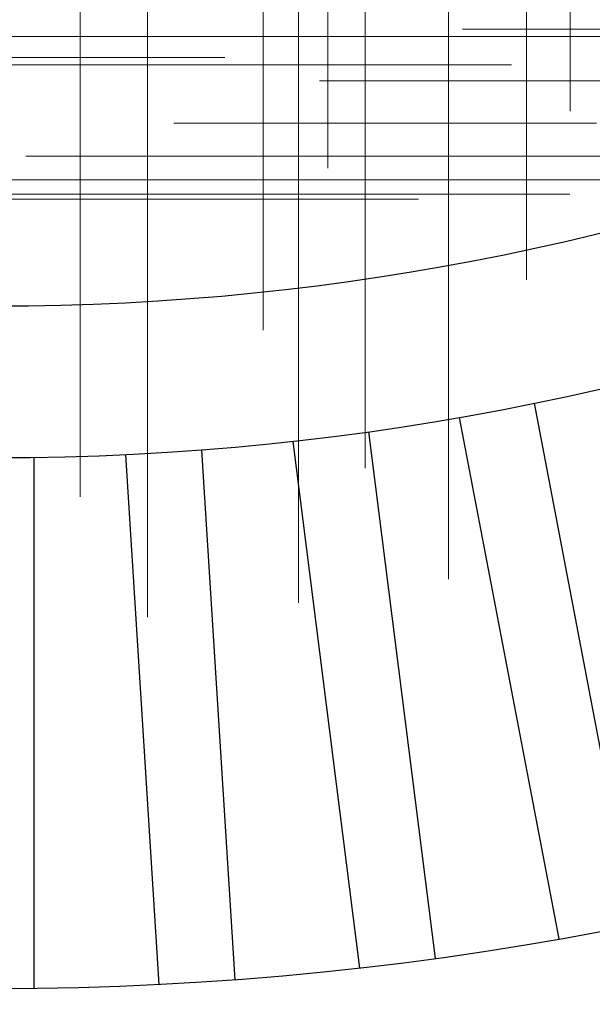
# Model space of a CAD drawing. Header units: millimetres. Extents: x -50 to 901, y -50 to 714.
# Tile 6 of 186: x 0 to 8, y -42 to -30. Entities that reach past the tile are written whole.
import ezdxf

# ---------------------------------------------------------------- set-up
doc = ezdxf.new("R2010")
doc.units = ezdxf.units.MM

# ---------------------------------------------------------------- blocks, each defined once
blk = doc.blocks.new('SW_CENTERMARKSYMBOL_103')
at = {"color": 0, "linetype": 'Continuous', "lineweight": 18}
for p, q in [((0, 0), (5, 0)), ((5, 0), (5.575, 0))]:
    blk.add_line(p, q, dxfattribs=at)
blk = doc.blocks.new('SW_CENTERMARKSYMBOL_278')
at = {"color": 0, "linetype": 'Continuous', "lineweight": 18}
for p, q in [((0, 0), (5, 0)), ((5, 0), (5.693, 0))]:
    blk.add_line(p, q, dxfattribs=at)
blk = doc.blocks.new('SW_CENTERMARKSYMBOL_299')
at = {"color": 0, "linetype": 'Continuous', "lineweight": 18}
for p, q in [((0, 0), (0, 5)), ((0, 0), (-5, 0)), ((0, 0), (0, -5)), ((0, 0), (5, 0)), ((0, -5), (0, -5.693))]:
    blk.add_line(p, q, dxfattribs=at)
blk = doc.blocks.new('SW_CENTERMARKSYMBOL_300')
at = {"color": 0, "linetype": 'Continuous', "lineweight": 18}
for p, q in [((0, 0), (0, -5)), ((0, -5), (0, -5.659))]:
    blk.add_line(p, q, dxfattribs=at)
blk = doc.blocks.new('SW_CENTERMARKSYMBOL_301')
at = {"color": 0, "linetype": 'Continuous', "lineweight": 18}
for p, q in [((0, 0), (0, -5)), ((0, -5), (0, -5.659))]:
    blk.add_line(p, q, dxfattribs=at)
blk = doc.blocks.new('SW_CENTERMARKSYMBOL_307')
at = {"color": 0, "linetype": 'Continuous', "lineweight": 18}
for p, q in [((0, 0), (0, -5)), ((0, -5), (0, -5.659))]:
    blk.add_line(p, q, dxfattribs=at)
blk = doc.blocks.new('SW_CENTERMARKSYMBOL_309')
at = {"color": 0, "linetype": 'Continuous', "lineweight": 18}
for p, q in [((0, 0), (5, 0)), ((5, 0), (5.575, 0))]:
    blk.add_line(p, q, dxfattribs=at)
blk = doc.blocks.new('SW_CENTERMARKSYMBOL_310')
at = {"color": 0, "linetype": 'Continuous', "lineweight": 18}
for p, q in [((0, 0), (5, 0)), ((5, 0), (5.575, 0))]:
    blk.add_line(p, q, dxfattribs=at)
blk = doc.blocks.new('SW_CENTERMARKSYMBOL_321')
at = {"color": 0, "linetype": 'Continuous', "lineweight": 18}
for p, q in [((0, 0), (0, -5)), ((0, -5), (0, -5.659))]:
    blk.add_line(p, q, dxfattribs=at)
blk = doc.blocks.new('SW_CENTERMARKSYMBOL_322')
at = {"color": 0, "linetype": 'Continuous', "lineweight": 18}
for p, q in [((0, 0), (0, -5)), ((0, -5), (0, -5.659))]:
    blk.add_line(p, q, dxfattribs=at)
blk = doc.blocks.new('SW_CENTERMARKSYMBOL_418')
at = {"color": 0, "linetype": 'Continuous', "lineweight": 18}
for p, q in [((-5, 0), (-5.575, 0)), ((0, 0), (-5, 0))]:
    blk.add_line(p, q, dxfattribs=at)
blk = doc.blocks.new('SW_CENTERMARKSYMBOL_419')
at = {"color": 0, "linetype": 'Continuous', "lineweight": 18}
for p, q in [((-5, 0), (-5.575, 0)), ((0, 0), (-5, 0))]:
    blk.add_line(p, q, dxfattribs=at)
blk = doc.blocks.new('SW_CENTERMARKSYMBOL_420')
at = {"color": 0, "linetype": 'Continuous', "lineweight": 18}
for p, q in [((-5, 0), (-5.575, 0)), ((0, 0), (-5, 0))]:
    blk.add_line(p, q, dxfattribs=at)
blk = doc.blocks.new('SW_CENTERMARKSYMBOL_421')
at = {"color": 0, "linetype": 'Continuous', "lineweight": 18}
for p, q in [((0, 0), (0, 5)), ((-5, 0), (-5.575, 0)), ((0, 0), (-5, 0)), ((0, 0), (0, -5)), ((0, 0), (5, 0)), ((0, -5), (0, -5.575))]:
    blk.add_line(p, q, dxfattribs=at)
blk = doc.blocks.new('SW_CENTERMARKSYMBOL_422')
at = {"color": 0, "linetype": 'Continuous', "lineweight": 18}
for p, q in [((0, 0), (0, 5)), ((0, 0), (-5, 0)), ((0, 0), (0, -5)), ((0, 0), (5, 0)), ((0, -5), (0, -5.575))]:
    blk.add_line(p, q, dxfattribs=at)
blk = doc.blocks.new('SW_CENTERMARKSYMBOL_423')
at = {"color": 0, "linetype": 'Continuous', "lineweight": 18}
for p, q in [((0, 0), (0, 5)), ((0, 0), (-5, 0)), ((0, 0), (0, -5)), ((0, 0), (5, 0)), ((5, 0), (5.575, 0)), ((0, -5), (0, -5.575))]:
    blk.add_line(p, q, dxfattribs=at)
blk = doc.blocks.new('SW_CENTERMARKSYMBOL_424')
at = {"color": 0, "linetype": 'Continuous', "lineweight": 18}
for p, q in [((0, 0), (0, 5)), ((0, 0), (-5, 0)), ((0, 0), (0, -5)), ((0, 0), (5, 0)), ((5, 0), (5.693, 0)), ((0, -5), (0, -5.693))]:
    blk.add_line(p, q, dxfattribs=at)
blk = doc.blocks.new('SW_CENTERMARKSYMBOL_666')
at = {"color": 0, "linetype": 'Continuous', "lineweight": 18}
for p, q in [((0, 0), (5, 0)), ((5, 0), (5.575, 0))]:
    blk.add_line(p, q, dxfattribs=at)
blk = doc.blocks.new('SW_CENTERMARKSYMBOL_841')
at = {"color": 0, "linetype": 'Continuous', "lineweight": 18}
for p, q in [((0, 0), (5, 0)), ((5, 0), (5.693, 0))]:
    blk.add_line(p, q, dxfattribs=at)
blk = doc.blocks.new('SW_CENTERMARKSYMBOL_862')
at = {"color": 0, "linetype": 'Continuous', "lineweight": 18}
for p, q in [((0, 0), (0, 5)), ((0, 0), (-5, 0)), ((0, 0), (0, -5)), ((0, 0), (5, 0)), ((0, -5), (0, -5.693))]:
    blk.add_line(p, q, dxfattribs=at)
blk = doc.blocks.new('SW_CENTERMARKSYMBOL_863')
at = {"color": 0, "linetype": 'Continuous', "lineweight": 18}
for p, q in [((0, 0), (0, -5)), ((0, -5), (0, -5.659))]:
    blk.add_line(p, q, dxfattribs=at)
blk = doc.blocks.new('SW_CENTERMARKSYMBOL_864')
at = {"color": 0, "linetype": 'Continuous', "lineweight": 18}
for p, q in [((0, 0), (0, -5)), ((0, -5), (0, -5.659))]:
    blk.add_line(p, q, dxfattribs=at)
blk = doc.blocks.new('SW_CENTERMARKSYMBOL_870')
at = {"color": 0, "linetype": 'Continuous', "lineweight": 18}
for p, q in [((0, 0), (0, -5)), ((0, -5), (0, -5.659))]:
    blk.add_line(p, q, dxfattribs=at)
blk = doc.blocks.new('SW_CENTERMARKSYMBOL_872')
at = {"color": 0, "linetype": 'Continuous', "lineweight": 18}
for p, q in [((0, 0), (5, 0)), ((5, 0), (5.575, 0))]:
    blk.add_line(p, q, dxfattribs=at)
blk = doc.blocks.new('SW_CENTERMARKSYMBOL_873')
at = {"color": 0, "linetype": 'Continuous', "lineweight": 18}
for p, q in [((0, 0), (5, 0)), ((5, 0), (5.575, 0))]:
    blk.add_line(p, q, dxfattribs=at)
blk = doc.blocks.new('SW_CENTERMARKSYMBOL_884')
at = {"color": 0, "linetype": 'Continuous', "lineweight": 18}
for p, q in [((0, 0), (0, -5)), ((0, -5), (0, -5.659))]:
    blk.add_line(p, q, dxfattribs=at)
blk = doc.blocks.new('SW_CENTERMARKSYMBOL_885')
at = {"color": 0, "linetype": 'Continuous', "lineweight": 18}
for p, q in [((0, 0), (0, -5)), ((0, -5), (0, -5.659))]:
    blk.add_line(p, q, dxfattribs=at)
blk = doc.blocks.new('SW_CENTERMARKSYMBOL_981')
at = {"color": 0, "linetype": 'Continuous', "lineweight": 18}
for p, q in [((-5, 0), (-5.575, 0)), ((0, 0), (-5, 0))]:
    blk.add_line(p, q, dxfattribs=at)
blk = doc.blocks.new('SW_CENTERMARKSYMBOL_982')
at = {"color": 0, "linetype": 'Continuous', "lineweight": 18}
for p, q in [((-5, 0), (-5.575, 0)), ((0, 0), (-5, 0))]:
    blk.add_line(p, q, dxfattribs=at)
blk = doc.blocks.new('SW_CENTERMARKSYMBOL_983')
at = {"color": 0, "linetype": 'Continuous', "lineweight": 18}
for p, q in [((-5, 0), (-5.575, 0)), ((0, 0), (-5, 0))]:
    blk.add_line(p, q, dxfattribs=at)
blk = doc.blocks.new('SW_CENTERMARKSYMBOL_984')
at = {"color": 0, "linetype": 'Continuous', "lineweight": 18}
for p, q in [((0, 0), (0, 5)), ((-5, 0), (-5.575, 0)), ((0, 0), (-5, 0)), ((0, 0), (0, -5)), ((0, 0), (5, 0)), ((0, -5), (0, -5.575))]:
    blk.add_line(p, q, dxfattribs=at)
blk = doc.blocks.new('SW_CENTERMARKSYMBOL_985')
at = {"color": 0, "linetype": 'Continuous', "lineweight": 18}
for p, q in [((0, 0), (0, 5)), ((0, 0), (-5, 0)), ((0, 0), (0, -5)), ((0, 0), (5, 0)), ((0, -5), (0, -5.575))]:
    blk.add_line(p, q, dxfattribs=at)
blk = doc.blocks.new('SW_CENTERMARKSYMBOL_986')
at = {"color": 0, "linetype": 'Continuous', "lineweight": 18}
for p, q in [((0, 0), (0, 5)), ((0, 0), (-5, 0)), ((0, 0), (0, -5)), ((0, 0), (5, 0)), ((5, 0), (5.575, 0)), ((0, -5), (0, -5.575))]:
    blk.add_line(p, q, dxfattribs=at)
blk = doc.blocks.new('SW_CENTERMARKSYMBOL_987')
at = {"color": 0, "linetype": 'Continuous', "lineweight": 18}
for p, q in [((0, 0), (0, 5)), ((0, 0), (-5, 0)), ((0, 0), (0, -5)), ((0, 0), (5, 0)), ((5, 0), (5.693, 0)), ((0, -5), (0, -5.693))]:
    blk.add_line(p, q, dxfattribs=at)
blk = doc.blocks.new('SW_CENTERMARKSYMBOL_1229')
at = {"color": 0, "linetype": 'Continuous', "lineweight": 18}
for p, q in [((0, 0), (5, 0)), ((5, 0), (5.575, 0))]:
    blk.add_line(p, q, dxfattribs=at)
blk = doc.blocks.new('SW_CENTERMARKSYMBOL_1404')
at = {"color": 0, "linetype": 'Continuous', "lineweight": 18}
for p, q in [((0, 0), (5, 0)), ((5, 0), (5.693, 0))]:
    blk.add_line(p, q, dxfattribs=at)
blk = doc.blocks.new('SW_CENTERMARKSYMBOL_1425')
at = {"color": 0, "linetype": 'Continuous', "lineweight": 18}
for p, q in [((0, 0), (0, 5)), ((0, 0), (-5, 0)), ((0, 0), (0, -5)), ((0, 0), (5, 0)), ((0, -5), (0, -5.693))]:
    blk.add_line(p, q, dxfattribs=at)
blk = doc.blocks.new('SW_CENTERMARKSYMBOL_1426')
at = {"color": 0, "linetype": 'Continuous', "lineweight": 18}
for p, q in [((0, 0), (0, -5)), ((0, -5), (0, -5.659))]:
    blk.add_line(p, q, dxfattribs=at)
blk = doc.blocks.new('SW_CENTERMARKSYMBOL_1427')
at = {"color": 0, "linetype": 'Continuous', "lineweight": 18}
for p, q in [((0, 0), (0, -5)), ((0, -5), (0, -5.659))]:
    blk.add_line(p, q, dxfattribs=at)
blk = doc.blocks.new('SW_CENTERMARKSYMBOL_1433')
at = {"color": 0, "linetype": 'Continuous', "lineweight": 18}
for p, q in [((0, 0), (0, -5)), ((0, -5), (0, -5.659))]:
    blk.add_line(p, q, dxfattribs=at)
blk = doc.blocks.new('SW_CENTERMARKSYMBOL_1435')
at = {"color": 0, "linetype": 'Continuous', "lineweight": 18}
for p, q in [((0, 0), (5, 0)), ((5, 0), (5.575, 0))]:
    blk.add_line(p, q, dxfattribs=at)
blk = doc.blocks.new('SW_CENTERMARKSYMBOL_1436')
at = {"color": 0, "linetype": 'Continuous', "lineweight": 18}
for p, q in [((0, 0), (5, 0)), ((5, 0), (5.575, 0))]:
    blk.add_line(p, q, dxfattribs=at)
blk = doc.blocks.new('SW_CENTERMARKSYMBOL_1447')
at = {"color": 0, "linetype": 'Continuous', "lineweight": 18}
for p, q in [((0, 0), (0, -5)), ((0, -5), (0, -5.659))]:
    blk.add_line(p, q, dxfattribs=at)
blk = doc.blocks.new('SW_CENTERMARKSYMBOL_1448')
at = {"color": 0, "linetype": 'Continuous', "lineweight": 18}
for p, q in [((0, 0), (0, -5)), ((0, -5), (0, -5.659))]:
    blk.add_line(p, q, dxfattribs=at)
blk = doc.blocks.new('SW_CENTERMARKSYMBOL_1544')
at = {"color": 0, "linetype": 'Continuous', "lineweight": 18}
for p, q in [((-5, 0), (-5.575, 0)), ((0, 0), (-5, 0))]:
    blk.add_line(p, q, dxfattribs=at)
blk = doc.blocks.new('SW_CENTERMARKSYMBOL_1545')
at = {"color": 0, "linetype": 'Continuous', "lineweight": 18}
for p, q in [((-5, 0), (-5.575, 0)), ((0, 0), (-5, 0))]:
    blk.add_line(p, q, dxfattribs=at)
blk = doc.blocks.new('SW_CENTERMARKSYMBOL_1546')
at = {"color": 0, "linetype": 'Continuous', "lineweight": 18}
for p, q in [((-5, 0), (-5.575, 0)), ((0, 0), (-5, 0))]:
    blk.add_line(p, q, dxfattribs=at)
blk = doc.blocks.new('SW_CENTERMARKSYMBOL_1547')
at = {"color": 0, "linetype": 'Continuous', "lineweight": 18}
for p, q in [((0, 0), (0, 5)), ((-5, 0), (-5.575, 0)), ((0, 0), (-5, 0)), ((0, 0), (0, -5)), ((0, 0), (5, 0)), ((0, -5), (0, -5.575))]:
    blk.add_line(p, q, dxfattribs=at)
blk = doc.blocks.new('SW_CENTERMARKSYMBOL_1548')
at = {"color": 0, "linetype": 'Continuous', "lineweight": 18}
for p, q in [((0, 0), (0, 5)), ((0, 0), (-5, 0)), ((0, 0), (0, -5)), ((0, 0), (5, 0)), ((0, -5), (0, -5.575))]:
    blk.add_line(p, q, dxfattribs=at)
blk = doc.blocks.new('SW_CENTERMARKSYMBOL_1549')
at = {"color": 0, "linetype": 'Continuous', "lineweight": 18}
for p, q in [((0, 0), (0, 5)), ((0, 0), (-5, 0)), ((0, 0), (0, -5)), ((0, 0), (5, 0)), ((5, 0), (5.575, 0)), ((0, -5), (0, -5.575))]:
    blk.add_line(p, q, dxfattribs=at)
blk = doc.blocks.new('SW_CENTERMARKSYMBOL_1550')
at = {"color": 0, "linetype": 'Continuous', "lineweight": 18}
for p, q in [((0, 0), (0, 5)), ((0, 0), (-5, 0)), ((0, 0), (0, -5)), ((0, 0), (5, 0)), ((5, 0), (5.693, 0)), ((0, -5), (0, -5.693))]:
    blk.add_line(p, q, dxfattribs=at)
blk = doc.blocks.new('SW_CENTERMARKSYMBOL_1792')
at = {"color": 0, "linetype": 'Continuous', "lineweight": 18}
for p, q in [((0, 0), (5, 0)), ((5, 0), (5.575, 0))]:
    blk.add_line(p, q, dxfattribs=at)
blk = doc.blocks.new('SW_CENTERMARKSYMBOL_1967')
at = {"color": 0, "linetype": 'Continuous', "lineweight": 18}
for p, q in [((0, 0), (5, 0)), ((5, 0), (5.693, 0))]:
    blk.add_line(p, q, dxfattribs=at)
blk = doc.blocks.new('SW_CENTERMARKSYMBOL_1988')
at = {"color": 0, "linetype": 'Continuous', "lineweight": 18}
for p, q in [((0, 0), (0, 5)), ((0, 0), (-5, 0)), ((0, 0), (0, -5)), ((0, 0), (5, 0)), ((0, -5), (0, -5.693))]:
    blk.add_line(p, q, dxfattribs=at)
blk = doc.blocks.new('SW_CENTERMARKSYMBOL_1989')
at = {"color": 0, "linetype": 'Continuous', "lineweight": 18}
for p, q in [((0, 0), (0, -5)), ((0, -5), (0, -5.659))]:
    blk.add_line(p, q, dxfattribs=at)
blk = doc.blocks.new('SW_CENTERMARKSYMBOL_1990')
at = {"color": 0, "linetype": 'Continuous', "lineweight": 18}
for p, q in [((0, 0), (0, -5)), ((0, -5), (0, -5.659))]:
    blk.add_line(p, q, dxfattribs=at)
blk = doc.blocks.new('SW_CENTERMARKSYMBOL_1996')
at = {"color": 0, "linetype": 'Continuous', "lineweight": 18}
for p, q in [((0, 0), (0, -5)), ((0, -5), (0, -5.659))]:
    blk.add_line(p, q, dxfattribs=at)
blk = doc.blocks.new('SW_CENTERMARKSYMBOL_1998')
at = {"color": 0, "linetype": 'Continuous', "lineweight": 18}
for p, q in [((0, 0), (5, 0)), ((5, 0), (5.575, 0))]:
    blk.add_line(p, q, dxfattribs=at)
blk = doc.blocks.new('SW_CENTERMARKSYMBOL_1999')
at = {"color": 0, "linetype": 'Continuous', "lineweight": 18}
for p, q in [((0, 0), (5, 0)), ((5, 0), (5.575, 0))]:
    blk.add_line(p, q, dxfattribs=at)
blk = doc.blocks.new('SW_CENTERMARKSYMBOL_2010')
at = {"color": 0, "linetype": 'Continuous', "lineweight": 18}
for p, q in [((0, 0), (0, -5)), ((0, -5), (0, -5.659))]:
    blk.add_line(p, q, dxfattribs=at)
blk = doc.blocks.new('SW_CENTERMARKSYMBOL_2011')
at = {"color": 0, "linetype": 'Continuous', "lineweight": 18}
for p, q in [((0, 0), (0, -5)), ((0, -5), (0, -5.659))]:
    blk.add_line(p, q, dxfattribs=at)
blk = doc.blocks.new('SW_CENTERMARKSYMBOL_2107')
at = {"color": 0, "linetype": 'Continuous', "lineweight": 18}
for p, q in [((-5, 0), (-5.575, 0)), ((0, 0), (-5, 0))]:
    blk.add_line(p, q, dxfattribs=at)
blk = doc.blocks.new('SW_CENTERMARKSYMBOL_2108')
at = {"color": 0, "linetype": 'Continuous', "lineweight": 18}
for p, q in [((-5, 0), (-5.575, 0)), ((0, 0), (-5, 0))]:
    blk.add_line(p, q, dxfattribs=at)
blk = doc.blocks.new('SW_CENTERMARKSYMBOL_2109')
at = {"color": 0, "linetype": 'Continuous', "lineweight": 18}
for p, q in [((-5, 0), (-5.575, 0)), ((0, 0), (-5, 0))]:
    blk.add_line(p, q, dxfattribs=at)
blk = doc.blocks.new('SW_CENTERMARKSYMBOL_2110')
at = {"color": 0, "linetype": 'Continuous', "lineweight": 18}
for p, q in [((0, 0), (0, 5)), ((-5, 0), (-5.575, 0)), ((0, 0), (-5, 0)), ((0, 0), (0, -5)), ((0, 0), (5, 0)), ((0, -5), (0, -5.575))]:
    blk.add_line(p, q, dxfattribs=at)
blk = doc.blocks.new('SW_CENTERMARKSYMBOL_2111')
at = {"color": 0, "linetype": 'Continuous', "lineweight": 18}
for p, q in [((0, 0), (0, 5)), ((0, 0), (-5, 0)), ((0, 0), (0, -5)), ((0, 0), (5, 0)), ((0, -5), (0, -5.575))]:
    blk.add_line(p, q, dxfattribs=at)
blk = doc.blocks.new('SW_CENTERMARKSYMBOL_2112')
at = {"color": 0, "linetype": 'Continuous', "lineweight": 18}
for p, q in [((0, 0), (0, 5)), ((0, 0), (-5, 0)), ((0, 0), (0, -5)), ((0, 0), (5, 0)), ((5, 0), (5.575, 0)), ((0, -5), (0, -5.575))]:
    blk.add_line(p, q, dxfattribs=at)
blk = doc.blocks.new('SW_CENTERMARKSYMBOL_2113')
at = {"color": 0, "linetype": 'Continuous', "lineweight": 18}
for p, q in [((0, 0), (0, 5)), ((0, 0), (-5, 0)), ((0, 0), (0, -5)), ((0, 0), (5, 0)), ((5, 0), (5.693, 0)), ((0, -5), (0, -5.693))]:
    blk.add_line(p, q, dxfattribs=at)
blk = doc.blocks.new('SW_CENTERMARKSYMBOL_2355')
at = {"color": 0, "linetype": 'Continuous', "lineweight": 18}
for p, q in [((0, 0), (5, 0)), ((5, 0), (5.575, 0))]:
    blk.add_line(p, q, dxfattribs=at)
blk = doc.blocks.new('SW_CENTERMARKSYMBOL_2530')
at = {"color": 0, "linetype": 'Continuous', "lineweight": 18}
for p, q in [((0, 0), (5, 0)), ((5, 0), (5.693, 0))]:
    blk.add_line(p, q, dxfattribs=at)
blk = doc.blocks.new('SW_CENTERMARKSYMBOL_2551')
at = {"color": 0, "linetype": 'Continuous', "lineweight": 18}
for p, q in [((0, 0), (0, 5)), ((0, 0), (-5, 0)), ((0, 0), (0, -5)), ((0, 0), (5, 0)), ((0, -5), (0, -5.693))]:
    blk.add_line(p, q, dxfattribs=at)
blk = doc.blocks.new('SW_CENTERMARKSYMBOL_2552')
at = {"color": 0, "linetype": 'Continuous', "lineweight": 18}
for p, q in [((0, 0), (0, -5)), ((0, -5), (0, -5.659))]:
    blk.add_line(p, q, dxfattribs=at)
blk = doc.blocks.new('SW_CENTERMARKSYMBOL_2553')
at = {"color": 0, "linetype": 'Continuous', "lineweight": 18}
for p, q in [((0, 0), (0, -5)), ((0, -5), (0, -5.659))]:
    blk.add_line(p, q, dxfattribs=at)
blk = doc.blocks.new('SW_CENTERMARKSYMBOL_2559')
at = {"color": 0, "linetype": 'Continuous', "lineweight": 18}
for p, q in [((0, 0), (0, -5)), ((0, -5), (0, -5.659))]:
    blk.add_line(p, q, dxfattribs=at)
blk = doc.blocks.new('SW_CENTERMARKSYMBOL_2561')
at = {"color": 0, "linetype": 'Continuous', "lineweight": 18}
for p, q in [((0, 0), (5, 0)), ((5, 0), (5.575, 0))]:
    blk.add_line(p, q, dxfattribs=at)
blk = doc.blocks.new('SW_CENTERMARKSYMBOL_2562')
at = {"color": 0, "linetype": 'Continuous', "lineweight": 18}
for p, q in [((0, 0), (5, 0)), ((5, 0), (5.575, 0))]:
    blk.add_line(p, q, dxfattribs=at)
blk = doc.blocks.new('SW_CENTERMARKSYMBOL_2573')
at = {"color": 0, "linetype": 'Continuous', "lineweight": 18}
for p, q in [((0, 0), (0, -5)), ((0, -5), (0, -5.659))]:
    blk.add_line(p, q, dxfattribs=at)
blk = doc.blocks.new('SW_CENTERMARKSYMBOL_2574')
at = {"color": 0, "linetype": 'Continuous', "lineweight": 18}
for p, q in [((0, 0), (0, -5)), ((0, -5), (0, -5.659))]:
    blk.add_line(p, q, dxfattribs=at)
blk = doc.blocks.new('SW_CENTERMARKSYMBOL_2670')
at = {"color": 0, "linetype": 'Continuous', "lineweight": 18}
for p, q in [((-5, 0), (-5.575, 0)), ((0, 0), (-5, 0))]:
    blk.add_line(p, q, dxfattribs=at)
blk = doc.blocks.new('SW_CENTERMARKSYMBOL_2671')
at = {"color": 0, "linetype": 'Continuous', "lineweight": 18}
for p, q in [((-5, 0), (-5.575, 0)), ((0, 0), (-5, 0))]:
    blk.add_line(p, q, dxfattribs=at)
blk = doc.blocks.new('SW_CENTERMARKSYMBOL_2672')
at = {"color": 0, "linetype": 'Continuous', "lineweight": 18}
for p, q in [((-5, 0), (-5.575, 0)), ((0, 0), (-5, 0))]:
    blk.add_line(p, q, dxfattribs=at)
blk = doc.blocks.new('SW_CENTERMARKSYMBOL_2673')
at = {"color": 0, "linetype": 'Continuous', "lineweight": 18}
for p, q in [((0, 0), (0, 5)), ((-5, 0), (-5.575, 0)), ((0, 0), (-5, 0)), ((0, 0), (0, -5)), ((0, 0), (5, 0)), ((0, -5), (0, -5.575))]:
    blk.add_line(p, q, dxfattribs=at)
blk = doc.blocks.new('SW_CENTERMARKSYMBOL_2674')
at = {"color": 0, "linetype": 'Continuous', "lineweight": 18}
for p, q in [((0, 0), (0, 5)), ((0, 0), (-5, 0)), ((0, 0), (0, -5)), ((0, 0), (5, 0)), ((0, -5), (0, -5.575))]:
    blk.add_line(p, q, dxfattribs=at)
blk = doc.blocks.new('SW_CENTERMARKSYMBOL_2675')
at = {"color": 0, "linetype": 'Continuous', "lineweight": 18}
for p, q in [((0, 0), (0, 5)), ((0, 0), (-5, 0)), ((0, 0), (0, -5)), ((0, 0), (5, 0)), ((5, 0), (5.575, 0)), ((0, -5), (0, -5.575))]:
    blk.add_line(p, q, dxfattribs=at)
blk = doc.blocks.new('SW_CENTERMARKSYMBOL_2676')
at = {"color": 0, "linetype": 'Continuous', "lineweight": 18}
for p, q in [((0, 0), (0, 5)), ((0, 0), (-5, 0)), ((0, 0), (0, -5)), ((0, 0), (5, 0)), ((5, 0), (5.693, 0)), ((0, -5), (0, -5.693))]:
    blk.add_line(p, q, dxfattribs=at)

msp = doc.modelspace()

# ---------------------------------------------------------------- linework, layer by layer
at = {"color": 7, "linetype": 'Continuous', "lineweight": 25}
for p, q in [((7.102, -34.559), (8.413, -41.436)), ((7.102, -34.559), (8.413, -41.436)), ((7.102, -34.559), (8.413, -41.436)), ((7.102, -34.559), (8.413, -41.436)), ((7.102, -34.559), (8.413, -41.436)), ((7.431, -41.623), (6.119, -34.747)), ((7.431, -41.623), (6.119, -34.747)), ((7.431, -41.623), (6.119, -34.747)), ((7.431, -41.623), (6.119, -34.747)), ((7.431, -41.623), (6.119, -34.747)), ((4.918, -34.937), (5.795, -41.882)), ((4.918, -34.937), (5.795, -41.882)), ((4.918, -34.937), (5.795, -41.882)), ((4.918, -34.937), (5.795, -41.882)), ((4.918, -34.937), (5.795, -41.882)), ((2.714, -35.177), (3.154, -42.164)), ((2.714, -35.177), (3.154, -42.164)), ((2.714, -35.177), (3.154, -42.164)), ((2.714, -35.177), (3.154, -42.164)), ((2.714, -35.177), (3.154, -42.164)), ((4.803, -42.008), (3.925, -35.062)), ((4.803, -42.008), (3.925, -35.062)), ((4.803, -42.008), (3.925, -35.062)), ((4.803, -42.008), (3.925, -35.062)), ((4.803, -42.008), (3.925, -35.062)), ((0.5, -35.278), (0.5, -42.278)), ((0.5, -35.278), (0.5, -42.278)), ((0.5, -35.278), (0.5, -42.278)), ((0.5, -35.278), (0.5, -42.278)), ((0.5, -35.278), (0.5, -42.278)), ((2.156, -42.226), (1.716, -35.24)), ((2.156, -42.226), (1.716, -35.24)), ((2.156, -42.226), (1.716, -35.24)), ((2.156, -42.226), (1.716, -35.24)), ((2.156, -42.226), (1.716, -35.24))]:
    msp.add_line(p, q, dxfattribs=at)
for radius in [45, 45, 45, 45, 45, 43.896, 43.896, 43.896, 43.896, 43.896, 43.622, 43.622, 43.622, 43.622, 43.622, 42.281, 42.281, 42.281, 42.281, 42.281, 35.281, 35.281, 35.281, 35.281, 35.281, 33.281, 33.281, 33.281, 33.281, 33.281]:
    msp.add_circle((0, 0), radius, dxfattribs=at)
msp.add_arc((0, 0), 50, 274.0115, 355.9885, dxfattribs=at)
msp.add_arc((0, 0), 50, 274.0115, 355.9885, dxfattribs=at)
msp.add_arc((0, 0), 50, 274.0115, 355.9885, dxfattribs=at)
msp.add_arc((0, 0), 50, 274.0115, 355.9885, dxfattribs=at)
msp.add_arc((0, 0), 50, 274.0115, 355.9885, dxfattribs=at)

# ---------------------------------------------------------------- block references
at = {"color": 7, "linetype": 'Continuous', "lineweight": 18}
for name, p in [('SW_CENTERMARKSYMBOL_321', (7.579, -25.049)), ('SW_CENTERMARKSYMBOL_884', (7.579, -25.049)), ('SW_CENTERMARKSYMBOL_1447', (7.579, -25.049)), ('SW_CENTERMARKSYMBOL_2010', (7.579, -25.049)), ('SW_CENTERMARKSYMBOL_2573', (7.579, -25.049)), ('SW_CENTERMARKSYMBOL_301', (4.38, -25.802)), ('SW_CENTERMARKSYMBOL_864', (4.38, -25.802)), ('SW_CENTERMARKSYMBOL_1427', (4.38, -25.802)), ('SW_CENTERMARKSYMBOL_1990', (4.38, -25.802)), ('SW_CENTERMARKSYMBOL_2553', (4.38, -25.802)), ('SW_CENTERMARKSYMBOL_307', (1.111, -26.147)), ('SW_CENTERMARKSYMBOL_870', (1.111, -26.147)), ('SW_CENTERMARKSYMBOL_1433', (1.111, -26.147)), ('SW_CENTERMARKSYMBOL_1996', (1.111, -26.147)), ('SW_CENTERMARKSYMBOL_2559', (1.111, -26.147)), ('SW_CENTERMARKSYMBOL_322', (7.002, -27.273)), ('SW_CENTERMARKSYMBOL_885', (7.002, -27.273)), ('SW_CENTERMARKSYMBOL_1448', (7.002, -27.273)), ('SW_CENTERMARKSYMBOL_2011', (7.002, -27.273)), ('SW_CENTERMARKSYMBOL_2574', (7.002, -27.273)), ('SW_CENTERMARKSYMBOL_300', (3.529, -27.935)), ('SW_CENTERMARKSYMBOL_863', (3.529, -27.935)), ('SW_CENTERMARKSYMBOL_1426', (3.529, -27.935)), ('SW_CENTERMARKSYMBOL_1989', (3.529, -27.935)), ('SW_CENTERMARKSYMBOL_2552', (3.529, -27.935)), ('SW_CENTERMARKSYMBOL_299', (4.875, -29.722)), ('SW_CENTERMARKSYMBOL_862', (4.875, -29.722)), ('SW_CENTERMARKSYMBOL_1425', (4.875, -29.722)), ('SW_CENTERMARKSYMBOL_1988', (4.875, -29.722)), ('SW_CENTERMARKSYMBOL_2551', (4.875, -29.722)), ('SW_CENTERMARKSYMBOL_418', (11.731, -29.628)), ('SW_CENTERMARKSYMBOL_981', (11.731, -29.628)), ('SW_CENTERMARKSYMBOL_1544', (11.731, -29.628)), ('SW_CENTERMARKSYMBOL_2107', (11.731, -29.628)), ('SW_CENTERMARKSYMBOL_2670', (11.731, -29.628)), ('SW_CENTERMARKSYMBOL_278', (-2.67, -30)), ('SW_CENTERMARKSYMBOL_841', (-2.67, -30)), ('SW_CENTERMARKSYMBOL_1404', (-2.67, -30)), ('SW_CENTERMARKSYMBOL_1967', (-2.67, -30)), ('SW_CENTERMARKSYMBOL_2530', (-2.67, -30)), ('SW_CENTERMARKSYMBOL_424', (1.111, -30.098)), ('SW_CENTERMARKSYMBOL_987', (1.111, -30.098)), ('SW_CENTERMARKSYMBOL_1550', (1.111, -30.098)), ('SW_CENTERMARKSYMBOL_2113', (1.111, -30.098)), ('SW_CENTERMARKSYMBOL_2676', (1.111, -30.098)), ('SW_CENTERMARKSYMBOL_419', (9.847, -30.306)), ('SW_CENTERMARKSYMBOL_982', (9.847, -30.306)), ('SW_CENTERMARKSYMBOL_1545', (9.847, -30.306)), ('SW_CENTERMARKSYMBOL_2108', (9.847, -30.306)), ('SW_CENTERMARKSYMBOL_2671', (9.847, -30.306)), ('SW_CENTERMARKSYMBOL_420', (7.925, -30.865)), ('SW_CENTERMARKSYMBOL_983', (7.925, -30.865)), ('SW_CENTERMARKSYMBOL_1546', (7.925, -30.865)), ('SW_CENTERMARKSYMBOL_2109', (7.925, -30.865)), ('SW_CENTERMARKSYMBOL_2672', (7.925, -30.865)), ('SW_CENTERMARKSYMBOL_421', (5.971, -31.302)), ('SW_CENTERMARKSYMBOL_984', (5.971, -31.302)), ('SW_CENTERMARKSYMBOL_1547', (5.971, -31.302)), ('SW_CENTERMARKSYMBOL_2110', (5.971, -31.302)), ('SW_CENTERMARKSYMBOL_2673', (5.971, -31.302)), ('SW_CENTERMARKSYMBOL_310', (-3.994, -31.615)), ('SW_CENTERMARKSYMBOL_873', (-3.994, -31.615)), ('SW_CENTERMARKSYMBOL_1436', (-3.994, -31.615)), ('SW_CENTERMARKSYMBOL_1999', (-3.994, -31.615)), ('SW_CENTERMARKSYMBOL_2562', (-3.994, -31.615)), ('SW_CENTERMARKSYMBOL_422', (3.994, -31.615)), ('SW_CENTERMARKSYMBOL_985', (3.994, -31.615)), ('SW_CENTERMARKSYMBOL_1548', (3.994, -31.615)), ('SW_CENTERMARKSYMBOL_2111', (3.994, -31.615)), ('SW_CENTERMARKSYMBOL_2674', (3.994, -31.615)), ('SW_CENTERMARKSYMBOL_309', (-2.001, -31.803)), ('SW_CENTERMARKSYMBOL_872', (-2.001, -31.803)), ('SW_CENTERMARKSYMBOL_1435', (-2.001, -31.803)), ('SW_CENTERMARKSYMBOL_1998', (-2.001, -31.803)), ('SW_CENTERMARKSYMBOL_2561', (-2.001, -31.803)), ('SW_CENTERMARKSYMBOL_103', (0, -31.866)), ('SW_CENTERMARKSYMBOL_666', (0, -31.866)), ('SW_CENTERMARKSYMBOL_1229', (0, -31.866)), ('SW_CENTERMARKSYMBOL_1792', (0, -31.866)), ('SW_CENTERMARKSYMBOL_2355', (0, -31.866)), ('SW_CENTERMARKSYMBOL_423', (2.001, -31.803)), ('SW_CENTERMARKSYMBOL_986', (2.001, -31.803)), ('SW_CENTERMARKSYMBOL_1549', (2.001, -31.803)), ('SW_CENTERMARKSYMBOL_2112', (2.001, -31.803)), ('SW_CENTERMARKSYMBOL_2675', (2.001, -31.803))]:
    msp.add_blockref(name, p, dxfattribs=at)

doc.saveas('drawing.dxf')
